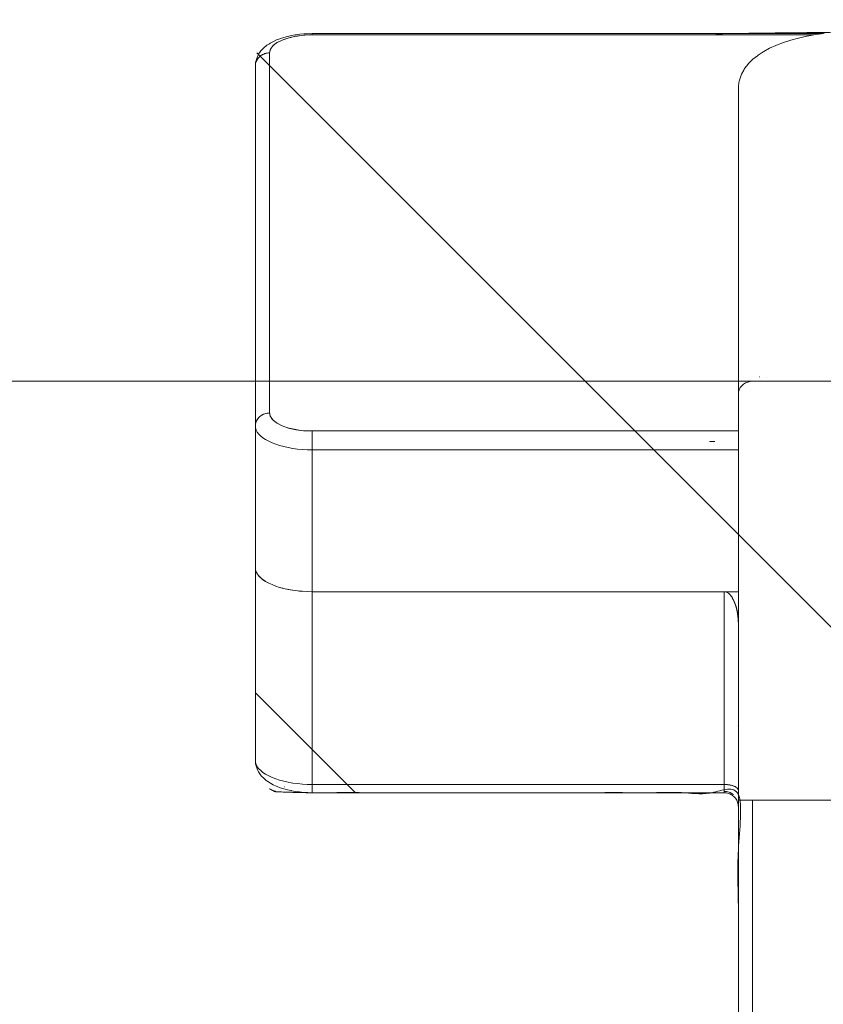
# Model space of a CAD drawing. Header units: inches. Extents: x -420 to -276, y -52 to 18.
# Tile 42 of 187: x -413.33 to -412.22, y 12.14 to 13.5. Entities that reach past the tile are written whole.
import ezdxf

# ---------------------------------------------------------------- set-up
doc = ezdxf.new("R2010")
doc.units = ezdxf.units.IN
doc.header["$LTSCALE"] = 32
doc.header["$MEASUREMENT"] = 0
doc.linetypes.add('Dash Style-1', pattern=[0.083328, 0.041656, -0.041672])
for name, color, linetype, lineweight in [('DashLine', 7, 'Dash Style-1', 13), ('DashLineFill', 7, 'Dash Style-1', 13), ('Drawing', 7, 'Continuous', 18), ('None', 7, 'Continuous', 18), ('SolidLine', 7, 'Continuous', 15)]:
    doc.layers.add(name, color=color, linetype=linetype, lineweight=lineweight)

# ---------------------------------------------------------------- blocks, each defined once
blk = doc.blocks.new('Group-62')
at = {"layer": 'DashLine', "flags": 128}
blk.add_lwpolyline([(0, -2.559055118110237), (69.76377952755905, -2.559055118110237), (69.76377952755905, -30), (0, -30)], close=True, dxfattribs=at)
at = {"layer": 'SolidLine', "flags": 128}
blk.add_lwpolyline([(0, -2.559055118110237), (69.76377952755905, -2.559055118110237), (69.76377952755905, -30), (0, -30)], close=True, dxfattribs=at)
blk = doc.blocks.new('TiMotion_Handset (2D)')
at = {"layer": 'DashLineFill', "linetype": 'Continuous', "lineweight": 13}
h = blk.add_hatch(dxfattribs=at)
h.set_pattern_fill('Steel', color=253, style=0, pattern_type=2)
h.set_pattern_definition([(45, (0, 0), (-1.61301565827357, 1.935715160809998), []), (45, (-1.0608, 1.0608), (-0.4723460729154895, 0.4167612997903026), [])])
h.paths.add_polyline_path([(-0.5650679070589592, 2.440944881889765), (-0.5636889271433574, 2.443168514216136), (-0.5621892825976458, 2.445271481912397), (-0.5605689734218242, 2.447253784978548), (-0.5588279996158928, 2.449115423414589), (-0.5569663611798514, 2.45085639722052), (-0.5549840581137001, 2.452476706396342), (-0.5528810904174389, 2.453976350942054), (-0.5506574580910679, 2.455355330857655), (-0.5483514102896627, 2.456591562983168), (-0.5460011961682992, 2.457662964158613), (-0.543606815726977, 2.458569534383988), (-0.5411682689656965, 2.459311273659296), (-0.5386855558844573, 2.459888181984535), (-0.5361586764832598, 2.460300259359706), (-0.5335876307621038, 2.460547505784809), (-0.5309724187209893, 2.460629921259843), (0.4425815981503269, 2.460629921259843), (0.4451968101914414, 2.460547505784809), (0.4477678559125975, 2.460300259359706), (0.450294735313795, 2.459888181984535), (0.4527774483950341, 2.459311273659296), (0.4552159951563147, 2.458569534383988), (0.4576103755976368, 2.457662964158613), (0.4599605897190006, 2.456591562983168), (0.4622666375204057, 2.455355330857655), (0.4644902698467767, 2.453976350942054), (0.4665932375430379, 2.452476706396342), (0.4685755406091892, 2.45085639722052), (0.4704371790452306, 2.449115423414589), (0.472178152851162, 2.447253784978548), (0.4737984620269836, 2.445271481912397), (0.4752981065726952, 2.443168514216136), (0.4766770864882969, 2.440944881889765), (0.4779133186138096, 2.43863883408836), (0.478984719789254, 2.436288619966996), (0.47989129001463, 2.433894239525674), (0.4806330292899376, 2.431455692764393), (0.4812099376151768, 2.428972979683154), (0.4816220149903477, 2.426446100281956), (0.4818692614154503, 2.423875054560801), (0.4819516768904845, 2.421259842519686), (0.4819516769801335, 1.765582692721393), (0.4825163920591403, 1.763951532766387), (0.4830058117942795, 1.762300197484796), (0.4834199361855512, 1.760628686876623), (0.4837587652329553, 1.758937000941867), (0.4840222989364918, 1.757225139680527), (0.4842105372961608, 1.755493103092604), (0.4843234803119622, 1.753740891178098), (0.484361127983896, 1.751968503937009), (0.484361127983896, -1.751965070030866), (0.4842787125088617, -1.75458028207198), (0.4840314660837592, -1.757151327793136), (0.4836193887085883, -1.759678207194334), (0.483042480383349, -1.762160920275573), (0.4823007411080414, -1.764599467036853), (0.4813941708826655, -1.766993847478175), (0.4803227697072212, -1.769344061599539), (0.4790865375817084, -1.771650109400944), (0.4777075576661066, -1.773873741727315), (0.4762079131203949, -1.775976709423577), (0.4745876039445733, -1.777959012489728), (0.4728466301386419, -1.779820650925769), (0.4709849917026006, -1.781561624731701), (0.4690026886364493, -1.783181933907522), (0.4668997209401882, -1.784681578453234), (0.4646760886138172, -1.786060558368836), (0.4623700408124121, -1.787296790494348), (0.4600198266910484, -1.788368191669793), (0.4576254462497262, -1.789274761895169), (0.4551868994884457, -1.790016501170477), (0.4527041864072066, -1.790593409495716), (0.4501773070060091, -1.791005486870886), (0.447606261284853, -1.791252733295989), (0.4449910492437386, -1.791335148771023), (-1.79051826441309, -1.791335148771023), (-1.793133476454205, -1.791252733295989), (-1.795704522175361, -1.791005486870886), (-1.798231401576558, -1.790593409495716), (-1.800714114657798, -1.790016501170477), (-1.803152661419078, -1.789274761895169), (-1.8055470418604, -1.788368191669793), (-1.807897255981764, -1.787296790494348), (-1.810203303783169, -1.786060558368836), (-1.81242693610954, -1.784681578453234), (-1.814529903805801, -1.783181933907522), (-1.816512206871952, -1.781561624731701), (-1.818373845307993, -1.779820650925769), (-1.820114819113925, -1.777959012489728), (-1.821735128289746, -1.775976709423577), (-1.823234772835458, -1.773873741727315), (-1.82461375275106, -1.771650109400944), (-1.825849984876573, -1.769344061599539), (-1.826921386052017, -1.766993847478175), (-1.827827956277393, -1.764599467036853), (-1.828569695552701, -1.762160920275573), (-1.82914660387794, -1.759678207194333), (-1.829558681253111, -1.757151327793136), (-1.829805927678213, -1.75458028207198), (-1.829888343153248, -1.751965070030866), (-1.829888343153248, 1.751968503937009), (-1.829805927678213, 1.754583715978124), (-1.829558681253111, 1.75715476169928), (-1.82914660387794, 1.759681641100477), (-1.828569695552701, 1.762164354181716), (-1.827827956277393, 1.764602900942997), (-1.826921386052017, 1.766997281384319), (-1.825849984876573, 1.769347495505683), (-1.82461375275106, 1.771653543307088), (-1.823234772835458, 1.773877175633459), (-1.821735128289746, 1.77598014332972), (-1.820114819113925, 1.777962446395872), (-1.818373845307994, 1.779824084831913), (-1.816512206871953, 1.781565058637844), (-1.814529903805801, 1.783185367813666), (-1.81242693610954, 1.784685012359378), (-1.810203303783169, 1.786063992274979), (-1.807897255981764, 1.787300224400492), (-1.8055470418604, 1.788371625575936), (-1.803152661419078, 1.789278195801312), (-1.800714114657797, 1.79001993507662), (-1.798231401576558, 1.790596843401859), (-1.795704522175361, 1.79100892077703), (-1.793133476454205, 1.791256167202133), (-1.79051826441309, 1.791338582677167), (-0.5703424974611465, 1.791338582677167), (-0.5703424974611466, 2.421259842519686), (-0.5702600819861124, 2.423875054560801), (-0.5700128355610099, 2.426446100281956), (-0.569600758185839, 2.428972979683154), (-0.5690238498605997, 2.431455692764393), (-0.5682821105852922, 2.433894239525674), (-0.5673755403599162, 2.436288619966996), (-0.5663041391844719, 2.43863883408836)])
at = {"layer": 'DashLineFill'}
blk.add_open_spline([(-0.5650679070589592, 2.440944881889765), (-0.559793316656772, 2.450080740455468), (-0.5415215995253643, 2.460629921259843), (-0.04419541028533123, 2.460629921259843), (0.4531307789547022, 2.460629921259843), (0.4714024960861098, 2.450080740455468), (0.4819516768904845, 2.431809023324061), (0.4819516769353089, 2.09342126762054), (0.4819516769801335, 1.765582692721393), (0.484361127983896, 1.759098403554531), (0.484361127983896, 1.716953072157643e-06), (0.484361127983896, -1.76251425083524), (0.473811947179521, -1.780785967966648), (0.4555402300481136, -1.791335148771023), (-0.672763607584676, -1.791335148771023), (-1.801067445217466, -1.791335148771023), (-1.819339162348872, -1.780785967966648), (-1.829888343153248, -1.76251425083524), (-1.829888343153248, 1.716953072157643e-06), (-1.829888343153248, 1.762517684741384), (-1.819339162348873, 1.780789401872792), (-1.801067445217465, 1.791338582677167), (-1.180430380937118, 1.791338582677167), (-0.5703424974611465, 1.791338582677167), (-0.5703424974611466, 2.106299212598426), (-0.5703424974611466, 2.431809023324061), (-0.5650679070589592, 2.440944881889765)], degree=2, knots=[0, 0, 0, 0.001659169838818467, 0.003318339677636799, 0.07987838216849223, 0.08153755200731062, 0.08319672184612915, 0.08485589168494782, 0.1364181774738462, 0.1364181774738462, 0.1375061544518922, 0.4048450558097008, 0.4064547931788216, 0.4080645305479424, 0.4096742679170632, 0.5802364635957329, 0.5818462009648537, 0.5834559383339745, 0.5850656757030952, 0.8524045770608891, 0.8540143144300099, 0.8556240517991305, 0.8572337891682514, 0.9503292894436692, 0.9503292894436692, 0.9983902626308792, 1, 1, 1], dxfattribs=at)
at = {"layer": 'Drawing'}
for p, q in [((0.4373140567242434, 2.460629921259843), (-0.061841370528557, 2.460629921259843)), ((0.4388689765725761, 2.460555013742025), (0.4373140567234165, 2.460629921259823)), ((0.4373140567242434, 2.460629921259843), (0.4387873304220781, 2.460562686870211)), ((0.4387873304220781, 2.460562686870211), (0.4402505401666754, 2.460361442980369)), ((0.4416851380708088, 2.460263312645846), (0.4387873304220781, 2.460562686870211)), ((0.4404120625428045, 2.46033086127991), (0.4388689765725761, 2.460555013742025)), ((0.4402505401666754, 2.460361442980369), (0.4416936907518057, 2.460027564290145)), ((0.4419315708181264, 2.459959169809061), (0.4404120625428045, 2.46033086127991)), ((0.4431409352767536, 2.460062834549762), (0.4416851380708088, 2.460263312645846)), ((0.4416936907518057, 2.460027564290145), (0.4431069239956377, 2.459563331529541)), ((0.4434159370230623, 2.459442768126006), (0.4419315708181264, 2.459959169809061)), ((0.4431069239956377, 2.459563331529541), (0.4444805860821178, 2.458971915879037)), ((0.4445717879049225, 2.459730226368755), (0.4431409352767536, 2.460062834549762)), ((0.4448538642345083, 2.458785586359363), (0.4434159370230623, 2.459442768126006)), ((0.4444805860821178, 2.458971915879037), (0.4458052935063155, 2.458257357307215)), ((0.4474279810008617, 2.458840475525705), (0.4445717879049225, 2.459730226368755)), ((0.4462344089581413, 2.457992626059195), (0.4448538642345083, 2.458785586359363)), ((0.4462079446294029, 2.457992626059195), (0.4458052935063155, 2.458257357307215)), ((0.4475470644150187, 2.457069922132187), (0.4462344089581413, 2.457992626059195)), ((0.4470719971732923, 2.457424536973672), (0.4466171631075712, 2.457723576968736)), ((0.4475221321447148, 2.457069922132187), (0.4470719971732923, 2.457424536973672)), ((0.4488071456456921, 2.45838329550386), (0.4474279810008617, 2.458840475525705)), ((0.44878184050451, 2.456024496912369), (0.4475470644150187, 2.457069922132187)), ((0.4501374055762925, 2.457800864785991), (0.4488071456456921, 2.45838329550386)), ((0.452911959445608, 2.456345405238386), (0.4501374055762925, 2.457800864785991)), ((0.4482720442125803, 2.456479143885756), (0.4478807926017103, 2.456787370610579)), ((0.4487585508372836, 2.456024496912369), (0.4482720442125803, 2.456479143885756)), ((0.4499293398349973, 2.454864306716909), (0.44878184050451, 2.456024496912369)), ((0.4493972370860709, 2.455427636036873), (0.4490661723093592, 2.455737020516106)), ((0.4493972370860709, 2.455427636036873), (0.4499077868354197, 2.454864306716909)), ((0.4509808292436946, 2.453598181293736), (0.4499293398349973, 2.454864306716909)), ((0.4501653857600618, 2.454580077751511), (0.4504398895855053, 2.454277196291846)), ((0.4504398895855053, 2.454277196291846), (0.4513928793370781, 2.453035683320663)), ((0.4519283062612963, 2.452235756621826), (0.4509808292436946, 2.453598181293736)), ((0.4513928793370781, 2.453035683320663), (0.4522496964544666, 2.451711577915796)), ((0.4527645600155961, 2.45078740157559), (0.4519283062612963, 2.452235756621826)), ((0.4522496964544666, 2.451711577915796), (0.4530044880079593, 2.450313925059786)), ((0.4534832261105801, 2.449264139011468), (0.4527645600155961, 2.45078740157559)), ((0.452911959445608, 2.456345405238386), (0.4541585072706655, 2.455655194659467)), ((0.4530044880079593, 2.450313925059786), (0.4536520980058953, 2.448852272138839)), ((0.4540788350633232, 2.447677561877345), (0.4534832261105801, 2.449264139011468)), ((0.4536520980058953, 2.448852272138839), (0.4541881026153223, 2.447336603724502)), ((0.4545468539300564, 2.446039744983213), (0.4540788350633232, 2.447677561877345)), ((0.455334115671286, 2.45485075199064), (0.4541585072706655, 2.455655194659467)), ((0.4541881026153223, 2.447336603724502), (0.4546088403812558, 2.445777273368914)), ((0.4548837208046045, 2.444363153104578), (0.4545468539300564, 2.446039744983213)), ((0.4546088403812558, 2.445777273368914), (0.4549114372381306, 2.444184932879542)), ((0.4550868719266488, 2.442660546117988), (0.4548837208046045, 2.444363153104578)), ((0.4549114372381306, 2.444184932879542), (0.4550938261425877, 2.442570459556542)), ((0.4579900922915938, 2.452869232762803), (0.455334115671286, 2.45485075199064)), ((0.4590534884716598, 2.451980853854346), (0.4579900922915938, 2.452869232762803)), ((0.4615941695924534, 2.44949069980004), (0.4590534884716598, 2.451980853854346)), ((0.4625315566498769, 2.448537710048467), (0.4615941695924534, 2.44949069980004)), ((0.4649364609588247, 2.445575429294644), (0.4625315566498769, 2.448537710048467)), ((0.465736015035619, 2.444579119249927), (0.4649364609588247, 2.445575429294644)), ((0.4679868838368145, 2.441186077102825), (0.465736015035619, 2.444579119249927)), ((0.4551547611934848, 2.440944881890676), (-0.04400066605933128, 2.440944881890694)), ((0.4551547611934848, 2.440944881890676), (0.4550868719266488, 2.442660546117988)), ((0.4550938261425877, 2.442570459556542), (0.4551547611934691, 2.440944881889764)), ((0.4601602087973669, 2.439863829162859), (0.4551547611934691, 2.440944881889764)), ((0.4551547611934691, 2.440944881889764), (0.4573299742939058, 2.440720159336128)), ((0.4573299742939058, 2.440720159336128), (0.4594886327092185, 2.440047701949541)), ((0.4594886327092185, 2.440047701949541), (0.4616143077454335, 2.438932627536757)), ((0.4647699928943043, 2.436620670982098), (0.4601602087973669, 2.439863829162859)), ((0.4616143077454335, 2.438932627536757), (0.4636908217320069, 2.437383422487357)), ((0.4636908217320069, 2.437383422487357), (0.4657023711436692, 2.435411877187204)), ((0.4689841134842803, 2.431215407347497), (0.4647699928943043, 2.436620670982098)), ((0.4657023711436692, 2.435411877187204), (0.4676336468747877, 2.433032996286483)), ((0.4676336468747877, 2.433032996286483), (0.469469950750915, 2.430264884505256)), ((0.4686389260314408, 2.440169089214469), (0.4679868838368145, 2.441186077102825)), ((0.4707199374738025, 2.436390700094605), (0.4686389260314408, 2.440169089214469)), ((0.4728025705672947, 2.423648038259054), (0.4689841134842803, 2.431215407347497)), ((0.469469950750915, 2.430264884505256), (0.4711973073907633, 2.42712860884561)), ((0.4712170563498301, 2.435376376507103), (0.4707199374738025, 2.436390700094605)), ((0.4731149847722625, 2.43126124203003), (0.4712170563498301, 2.435376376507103)), ((0.4731149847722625, 2.43126124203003), (0.4748541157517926, 2.426770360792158)), ((0.4711973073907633, 2.42712860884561), (0.4728025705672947, 2.423648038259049)), ((0.4760006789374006, 2.41449028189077), (0.4728025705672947, 2.423648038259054)), ((0.4728025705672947, 2.423648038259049), (0.4742735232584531, 2.419849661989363)), ((0.4742735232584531, 2.419849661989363), (0.4755989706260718, 2.415762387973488)), ((0.4751564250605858, 2.425871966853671), (0.4748541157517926, 2.426770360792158)), ((0.4751564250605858, 2.425871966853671), (0.4766921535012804, 2.421136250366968)), ((0.4780476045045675, 2.416101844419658), (0.4766921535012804, 2.421136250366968)), ((0.4792124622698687, 2.410807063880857), (0.4780476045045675, 2.416101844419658)), ((0.4755989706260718, 2.415762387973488), (0.4767688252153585, 2.411417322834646)), ((0.4782850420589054, 2.404477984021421), (0.4760006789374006, 2.41449028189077)), ((0.4767688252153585, 2.411417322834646), (0.4777741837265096, 2.406847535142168)), ((0.4777741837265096, 2.406847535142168), (0.4786073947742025, 2.402087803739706)), ((0.479655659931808, 2.393611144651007), (0.4782850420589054, 2.404477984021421)), ((0.4801778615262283, 2.405292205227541), (0.4792124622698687, 2.410807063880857)), ((0.4802450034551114, 2.404792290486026), (0.4801778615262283, 2.405292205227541)), ((0.4809873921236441, 2.399220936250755), (0.4802450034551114, 2.404792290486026)), ((0.4786073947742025, 2.402087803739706), (0.4792621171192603, 2.397174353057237)), ((0.4792621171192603, 2.397174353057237), (0.4797333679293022, 2.392144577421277)), ((0.4801125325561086, 2.381889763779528), (0.479655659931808, 2.393611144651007)), ((0.4797333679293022, 2.392144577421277), (0.4800175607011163, 2.387036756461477)), ((0.4815217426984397, 2.39351768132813), (0.4809873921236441, 2.399220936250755)), ((0.4815217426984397, 2.39351768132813), (0.4818439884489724, 2.387725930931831)), ((0.4800175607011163, 2.387036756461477), (0.4801125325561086, 2.381889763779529)), ((0.4801125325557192, 2.38188976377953), (0.4801125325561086, 1.686883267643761)), ((0.4819516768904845, 2.38188976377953), (0.4801125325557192, 2.38188976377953)), ((0.4819516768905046, 2.38188976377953), (0.4818439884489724, 2.387725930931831)), ((0.4819516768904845, 2.38188976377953), (0.4819516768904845, 1.674053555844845)), ((0.406441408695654, 1.791338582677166), (-0.580838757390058, 1.791338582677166)), ((0.005914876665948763, 1.762323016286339), (0.005914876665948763, 1.762296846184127)), ((0.005561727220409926, 1.751968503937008), (0.005546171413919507, 1.751968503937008))]:
    blk.add_line(p, q, dxfattribs=at)
at = {"layer": 'Drawing', "color": 7, "linetype": 'Continuous'}
for p, q in [((-0.01616174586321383, 1.791251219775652), (-0.01784070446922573, 1.791338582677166)), ((-0.01616174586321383, 1.791251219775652), (-0.01463543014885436, 1.791018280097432)), ((-0.01463543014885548, 1.791018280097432), (-0.01313302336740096, 1.79064089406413)), ((-0.01166573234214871, 1.790121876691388), (-0.01313302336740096, 1.790640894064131)), ((-0.01166573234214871, 1.790121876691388), (-0.01024450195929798, 1.789465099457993)), ((-0.008879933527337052, 1.788675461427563), (-0.01024450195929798, 1.789465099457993)), ((-0.007582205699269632, 1.787758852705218), (-0.008879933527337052, 1.788675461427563)), ((0.4065815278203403, 1.791337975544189), (0.406441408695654, 1.791338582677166)), ((0.4071042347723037, 1.791333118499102), (0.4065815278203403, 1.79133797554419)), ((0.4086427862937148, 1.791246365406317), (0.4071042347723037, 1.791333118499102)), ((0.4143801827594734, 1.790552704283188), (0.4086427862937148, 1.791246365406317)), ((0.415897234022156, 1.790320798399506), (0.4143801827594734, 1.790552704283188)), ((0.417384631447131, 1.789945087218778), (0.415897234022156, 1.790320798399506)), ((0.4230532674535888, 1.788089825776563), (0.417384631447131, 1.789945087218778)), ((0.4244811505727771, 1.787579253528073), (0.4230532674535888, 1.788089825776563)), ((-0.007582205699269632, 1.787758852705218), (-0.006360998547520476, 1.786722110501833)), ((-0.00522542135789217, 1.785572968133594), (-0.006360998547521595, 1.786722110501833)), ((-0.004183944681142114, 1.78431999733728), (-0.00522542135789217, 1.785572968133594)), ((-0.004183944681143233, 1.78431999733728), (-0.003244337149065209, 1.782972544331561)), ((-0.002413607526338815, 1.781540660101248), (-0.003244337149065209, 1.782972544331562)), ((-0.001697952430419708, 1.78003502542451), (-0.002413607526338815, 1.781540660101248)), ((-0.001102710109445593, 1.778466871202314), (-0.001697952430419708, 1.78003502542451)), ((-0.001102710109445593, 1.778466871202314), (-0.0006323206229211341, 1.776847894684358)), ((-0.0002902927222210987, 1.775190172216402), (-0.0006323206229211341, 1.776847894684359)), ((-7.917767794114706e-05, 1.773506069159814), (-0.0002902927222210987, 1.775190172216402)), ((0.4258525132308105, 1.786933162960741), (0.4244811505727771, 1.787579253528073)), ((0.431390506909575, 1.783949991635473), (0.4258525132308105, 1.786933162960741)), ((0.432667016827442, 1.783188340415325), (0.431390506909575, 1.783949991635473)), ((0.4338625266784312, 1.782304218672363), (0.432667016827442, 1.783188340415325)), ((0.4392117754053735, 1.778246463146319), (0.4338625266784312, 1.782304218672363)), ((0.4402813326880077, 1.777273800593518), (0.4392117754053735, 1.778246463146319)), ((0.4454277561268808, 1.772173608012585), (0.4402813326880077, 1.777273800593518)), ((-7.917767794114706e-05, 1.773506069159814), (0, 1.771653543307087)), ((-1.118964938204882e-15, -1.771653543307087), (0, 1.771653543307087)), ((0.446356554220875, 1.771133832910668), (0.4454277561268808, 1.772173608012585)), ((0.45126065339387, 1.765048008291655), (0.446356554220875, 1.771133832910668)), ((0.4520361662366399, 1.763964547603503), (0.45126065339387, 1.765048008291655)), ((0.456661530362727, 1.756958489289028), (0.4520361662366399, 1.763964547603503)), ((0.4572736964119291, 1.755856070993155), (0.456661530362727, 1.756958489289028)), ((0.4615873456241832, 1.748002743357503), (0.4572736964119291, 1.755856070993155)), ((0.4655985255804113, 1.739297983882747), (0.4615873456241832, 1.748002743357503)), ((0.4660013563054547, 1.738285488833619), (0.4655985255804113, 1.739297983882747)), ((0.4696448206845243, 1.728885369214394), (0.4660013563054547, 1.738285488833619)), ((0.4729319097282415, 1.718776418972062), (0.4696448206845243, 1.728885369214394)), ((0.4758381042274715, 1.708034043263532), (0.4729319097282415, 1.718776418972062)), ((0.4783417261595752, 1.696738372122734), (0.4758381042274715, 1.708034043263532)), ((0.4784816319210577, 1.696097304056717), (0.4783417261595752, 1.696738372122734)), ((0.4805427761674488, 1.68445253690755), (0.4784816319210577, 1.696097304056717)), ((0.4821715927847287, 1.672430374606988), (0.4805427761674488, 1.68445253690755))]:
    blk.add_line(p, q, dxfattribs=at)
at = {"layer": 'SolidLine', "color": 253}
for p, q in [((-0.5388826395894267, 2.457617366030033), (-0.5416504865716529, 2.456165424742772)), ((-0.5388826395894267, 2.457617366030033), (-0.5374929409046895, 2.458264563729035)), ((-0.5374929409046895, 2.458264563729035), (-0.5360464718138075, 2.458773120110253)), ((-0.5370811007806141, 2.455881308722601), (-0.5343124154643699, 2.457946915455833)), ((-0.5360464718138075, 2.458773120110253), (-0.5331927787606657, 2.459662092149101)), ((-0.5343124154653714, 2.457946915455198), (-0.5314781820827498, 2.459433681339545)), ((-0.5331927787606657, 2.459662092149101), (-0.5316869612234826, 2.460032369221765)), ((-0.5316869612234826, 2.460032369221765), (-0.5301521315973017, 2.460255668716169)), ((-0.5314781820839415, 2.459433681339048), (-0.5285999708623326, 2.460330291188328)), ((-0.5301521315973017, 2.460255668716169), (-0.5272546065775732, 2.460555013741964)), ((-0.5272546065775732, 2.460555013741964), (-0.5287976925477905, 2.460330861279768)), ((-0.52859997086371, 2.460330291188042), (-0.5256996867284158, 2.460629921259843)), ((-0.5256996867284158, 2.460629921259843), (-0.5272546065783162, 2.460555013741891)), ((-0.06184137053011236, 2.460629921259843), (-0.5256996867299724, 2.460629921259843)), ((-0.2670586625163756, 2.457946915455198), (-0.2698273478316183, 2.455881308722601)), ((-0.2670586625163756, 2.457946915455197), (-0.2642244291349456, 2.459433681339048)), ((-0.265119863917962, 2.459188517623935), (-0.2663746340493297, 2.458305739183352)), ((-0.2650508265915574, 2.459188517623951), (-0.266087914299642, 2.458456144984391)), ((-0.2643921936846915, 2.459345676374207), (-0.265119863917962, 2.459188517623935)), ((-0.2644360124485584, 2.459322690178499), (-0.2650508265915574, 2.459188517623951)), ((-0.2642244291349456, 2.459433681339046), (-0.2613462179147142, 2.460330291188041)), ((-0.2584459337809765, 2.460629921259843), (-0.2613462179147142, 2.460330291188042)), ((-0.07045409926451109, 2.457946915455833), (-0.0732227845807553, 2.455881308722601)), ((-0.06761986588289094, 2.459433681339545), (-0.07045409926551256, 2.457946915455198)), ((-0.06474165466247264, 2.460330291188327), (-0.06761986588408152, 2.459433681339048)), ((-0.061841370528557, 2.460629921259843), (-0.0647416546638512, 2.460330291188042)), ((-0.06036809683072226, 2.46056268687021), (-0.061841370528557, 2.460629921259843)), ((-0.06184137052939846, 2.460629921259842), (-0.06028645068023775, 2.460555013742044)), ((-0.05890488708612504, 2.460361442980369), (-0.06036809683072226, 2.46056268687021)), ((-0.06028645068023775, 2.460555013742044), (-0.0587433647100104, 2.460330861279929)), ((-0.05746173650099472, 2.460027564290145), (-0.05890488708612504, 2.460361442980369)), ((-0.0587433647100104, 2.460330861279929), (-0.05722385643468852, 2.45995916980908)), ((-0.05604850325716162, 2.45956333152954), (-0.05746173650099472, 2.460027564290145)), ((-0.05607744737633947, 2.459560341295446), (-0.05722385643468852, 2.45995916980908)), ((-0.05573949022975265, 2.459442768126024), (-0.05606222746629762, 2.459555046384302)), ((-0.05467484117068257, 2.458971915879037), (-0.05604850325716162, 2.45956333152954)), ((-0.05470291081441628, 2.458969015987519), (-0.05573949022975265, 2.459442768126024)), ((-0.05335013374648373, 2.458257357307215), (-0.05467484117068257, 2.458971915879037)), ((-0.05430156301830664, 2.458785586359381), (-0.05448390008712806, 2.458868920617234)), ((-0.05387209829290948, 2.458538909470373), (-0.05430156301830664, 2.458785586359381)), ((-0.05208343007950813, 2.457424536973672), (-0.05335013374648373, 2.458257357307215)), ((-0.0529210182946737, 2.457992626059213), (-0.05313042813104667, 2.458112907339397)), ((-0.0525382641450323, 2.457723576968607), (-0.0529210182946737, 2.457992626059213)), ((-0.05088338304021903, 2.456479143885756), (-0.05208343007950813, 2.457424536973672)), ((-0.05160836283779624, 2.457069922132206), (-0.05183980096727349, 2.457232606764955)), ((-0.05127463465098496, 2.456787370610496), (-0.05160836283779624, 2.457069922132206)), ((-0.5567488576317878, 2.440629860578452), (-0.5545191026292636, 2.443991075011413)), ((-0.5545191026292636, 2.443991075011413), (-0.5537351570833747, 2.445087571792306)), ((-0.5537351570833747, 2.445087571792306), (-0.5513486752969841, 2.448027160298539)), ((-0.5513486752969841, 2.448027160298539), (-0.5504083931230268, 2.449078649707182)), ((-0.5504083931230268, 2.449078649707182), (-0.5478831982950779, 2.451553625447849)), ((-0.5478831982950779, 2.451553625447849), (-0.5467995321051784, 2.452536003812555)), ((-0.5470897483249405, 2.442208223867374), (-0.5447866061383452, 2.446389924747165)), ((-0.5441560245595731, 2.454508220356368), (-0.5467995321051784, 2.452536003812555)), ((-0.5447866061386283, 2.446389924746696), (-0.5423382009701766, 2.450080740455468)), ((-0.5441560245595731, 2.454508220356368), (-0.5429442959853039, 2.455399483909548)), ((-0.5429442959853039, 2.455399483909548), (-0.5416504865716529, 2.456165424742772)), ((-0.5423382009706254, 2.450080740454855), (-0.5397631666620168, 2.45325258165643)), ((-0.5397631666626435, 2.453252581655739), (-0.5370811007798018, 2.4558813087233)), ((-0.2798359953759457, 2.442208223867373), (-0.2775328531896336, 2.446389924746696)), ((-0.2785896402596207, 2.444614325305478), (-0.2791296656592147, 2.443490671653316)), ((-0.277921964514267, 2.445683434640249), (-0.2785896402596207, 2.444614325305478)), ((-0.2750844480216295, 2.450080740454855), (-0.2775328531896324, 2.446389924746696)), ((-0.2768850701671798, 2.447657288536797), (-0.2775246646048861, 2.446389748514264)), ((-0.2755910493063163, 2.449317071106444), (-0.2768850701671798, 2.447657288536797)), ((-0.2749889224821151, 2.450379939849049), (-0.2766434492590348, 2.447730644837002)), ((-0.2725094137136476, 2.453252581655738), (-0.2750844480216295, 2.450080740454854)), ((-0.2711741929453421, 2.454864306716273), (-0.2749889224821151, 2.450379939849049)), ((-0.2712662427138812, 2.454864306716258), (-0.2728467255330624, 2.452837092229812)), ((-0.2725094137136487, 2.453252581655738), (-0.2698273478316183, 2.455881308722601)), ((-0.2698206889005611, 2.455881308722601), (-0.2712662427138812, 2.454864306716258)), ((-0.2700678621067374, 2.455645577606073), (-0.2711741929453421, 2.454864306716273)), ((-0.08092828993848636, 2.446389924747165), (-0.0832314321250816, 2.442208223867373)), ((-0.07847988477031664, 2.450080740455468), (-0.08092828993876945, 2.446389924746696)), ((-0.07590485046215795, 2.45325258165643), (-0.07847988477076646, 2.450080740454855)), ((-0.07322278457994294, 2.4558813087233), (-0.07590485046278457, 2.453252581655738)), ((-0.04975819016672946, 2.455427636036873), (-0.05088338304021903, 2.456479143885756)), ((-0.05037358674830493, 2.456024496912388), (-0.0506212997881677, 2.456234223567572)), ((-0.05037358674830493, 2.456024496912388), (-0.05008925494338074, 2.455737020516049)), ((-0.04871553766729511, 2.454277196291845), (-0.04975819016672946, 2.455427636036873)), ((-0.04948368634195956, 2.455124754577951), (-0.04922608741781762, 2.454864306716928)), ((-0.04922608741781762, 2.454864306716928), (-0.04899004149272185, 2.454580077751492)), ((-0.04776254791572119, 2.453035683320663), (-0.04871553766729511, 2.454277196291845)), ((-0.04843514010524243, 2.453911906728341), (-0.04817459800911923, 2.453598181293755)), ((-0.04817459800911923, 2.453598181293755), (-0.04798452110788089, 2.453324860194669)), ((-0.04690573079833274, 2.451711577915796), (-0.04776254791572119, 2.453035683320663)), ((-0.04748319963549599, 2.45260398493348), (-0.04722712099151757, 2.452235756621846)), ((-0.04722712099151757, 2.452235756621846), (-0.04639086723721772, 2.450787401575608)), ((-0.04615093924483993, 2.450313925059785), (-0.04690573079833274, 2.451711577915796)), ((-0.04639086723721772, 2.450787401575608), (-0.04567220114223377, 2.449264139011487)), ((-0.04550332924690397, 2.448852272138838), (-0.04615093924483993, 2.450313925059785)), ((-0.04567220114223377, 2.449264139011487), (-0.04507659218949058, 2.447677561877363)), ((-0.04496732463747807, 2.447336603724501), (-0.04550332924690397, 2.448852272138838)), ((-0.04507659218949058, 2.447677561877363), (-0.04460857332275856, 2.446039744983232)), ((-0.04454658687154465, 2.445777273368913), (-0.04496732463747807, 2.447336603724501)), ((-0.04460857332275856, 2.446039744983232), (-0.04427170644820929, 2.444363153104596)), ((-0.04424399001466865, 2.444184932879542), (-0.04454658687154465, 2.445777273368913)), ((-0.04427170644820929, 2.444363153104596), (-0.04406855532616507, 2.442660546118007)), ((-0.04406160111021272, 2.442570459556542), (-0.04424399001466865, 2.444184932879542)), ((-0.5617393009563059, 2.430607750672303), (-0.5634554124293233, 2.426176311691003)), ((-0.5613358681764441, 2.431631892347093), (-0.5617393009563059, 2.430607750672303)), ((-0.5613358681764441, 2.431631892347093), (-0.5594236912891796, 2.43577792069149)), ((-0.5594236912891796, 2.43577792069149), (-0.5573660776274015, 2.439513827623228)), ((-0.5573660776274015, 2.439513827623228), (-0.5567488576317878, 2.440629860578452)), ((-0.5568576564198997, 2.431872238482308), (-0.5568962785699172, 2.431822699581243)), ((-0.5511913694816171, 2.432502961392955), (-0.5529586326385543, 2.427053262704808)), ((-0.5492300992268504, 2.437567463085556), (-0.551191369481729, 2.432502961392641)), ((-0.5492300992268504, 2.437567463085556), (-0.5470897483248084, 2.442208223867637)), ((-0.2839376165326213, 2.432502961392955), (-0.2857048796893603, 2.427053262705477)), ((-0.2819763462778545, 2.437567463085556), (-0.2839376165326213, 2.432502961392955)), ((-0.2819763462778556, 2.437567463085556), (-0.2798359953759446, 2.442208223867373)), ((-0.08910031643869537, 2.427053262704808), (-0.08733305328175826, 2.432502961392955)), ((-0.08733305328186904, 2.432502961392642), (-0.0853717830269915, 2.437567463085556)), ((-0.08323143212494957, 2.442208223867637), (-0.08537178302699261, 2.437567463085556)), ((-0.05777824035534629, 2.431215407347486), (-0.06164847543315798, 2.423648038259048)), ((-0.06004321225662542, 2.427128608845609), (-0.05831585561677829, 2.430264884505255)), ((-0.05831585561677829, 2.430264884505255), (-0.05647955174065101, 2.433032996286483)), ((-0.0535468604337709, 2.436620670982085), (-0.05777824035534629, 2.431215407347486)), ((-0.05647955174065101, 2.433032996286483), (-0.05454827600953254, 2.435411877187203)), ((-0.05454827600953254, 2.435411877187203), (-0.05253672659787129, 2.437383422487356)), ((-0.04895433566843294, 2.439863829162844), (-0.0535468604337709, 2.436620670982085)), ((-0.05253672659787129, 2.437383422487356), (-0.05046021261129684, 2.438932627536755)), ((-0.05046021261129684, 2.438932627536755), (-0.04833453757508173, 2.440047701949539)), ((-0.04400066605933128, 2.440944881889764), (-0.04895433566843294, 2.439863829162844)), ((-0.04833453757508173, 2.440047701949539), (-0.046175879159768, 2.440720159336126)), ((-0.046175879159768, 2.440720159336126), (-0.04400066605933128, 2.440944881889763)), ((-0.04406855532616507, 2.442660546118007), (-0.04400066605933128, 2.440944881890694)), ((-0.04400066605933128, 2.440944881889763), (-0.04406160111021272, 2.442570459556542)), ((-0.5675395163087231, 2.411007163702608), (-0.5663665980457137, 2.416338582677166)), ((-0.5650017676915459, 2.421407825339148), (-0.5663665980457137, 2.416338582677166)), ((-0.5650017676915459, 2.421407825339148), (-0.5634554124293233, 2.426176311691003)), ((-0.5624426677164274, 2.420055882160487), (-0.5624697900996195, 2.419978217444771)), ((-0.5545184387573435, 2.421259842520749), (-0.555858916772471, 2.415166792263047)), ((-0.5529586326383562, 2.427053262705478), (-0.5545184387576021, 2.421259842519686)), ((-0.288429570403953, 2.415964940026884), (-0.2892863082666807, 2.41222519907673)), ((-0.288605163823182, 2.415166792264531), (-0.2872646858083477, 2.421259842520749)), ((-0.2857048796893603, 2.427053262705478), (-0.2872646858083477, 2.421259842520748)), ((-0.2862404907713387, 2.42552047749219), (-0.286941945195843, 2.422458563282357)), ((-0.2862404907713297, 2.425357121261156), (-0.2866789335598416, 2.423435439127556)), ((-0.2856979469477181, 2.427053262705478), (-0.2862404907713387, 2.42552047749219)), ((-0.2858958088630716, 2.42634411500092), (-0.2862404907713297, 2.425357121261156)), ((-0.092000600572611, 2.415166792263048), (-0.09066012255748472, 2.421259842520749)), ((-0.09066012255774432, 2.421259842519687), (-0.0891003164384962, 2.427053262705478)), ((-0.06164847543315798, 2.423648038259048), (-0.06484658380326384, 2.41461279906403)), ((-0.06444487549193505, 2.415762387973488), (-0.0631194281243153, 2.419849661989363)), ((-0.0631194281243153, 2.419849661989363), (-0.06164847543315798, 2.423648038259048)), ((-0.06164847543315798, 2.423648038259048), (-0.06004321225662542, 2.427128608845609)), ((-0.5686253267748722, 2.404933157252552), (-0.5693722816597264, 2.399327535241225)), ((-0.5686253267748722, 2.404933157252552), (-0.5676747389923, 2.410363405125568)), ((-0.5675395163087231, 2.411007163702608), (-0.5676747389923, 2.410363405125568)), ((-0.5569698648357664, 2.408820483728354), (-0.5578428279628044, 2.402269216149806)), ((-0.5558589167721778, 2.415166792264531), (-0.5569698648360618, 2.408820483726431)), ((-0.29058907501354, 2.402269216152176), (-0.2897161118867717, 2.408820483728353)), ((-0.2897161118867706, 2.408820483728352), (-0.288605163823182, 2.415166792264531)), ((-0.2892863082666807, 2.41222519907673), (-0.2897141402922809, 2.408820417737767)), ((-0.2892863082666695, 2.412007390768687), (-0.2896164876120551, 2.409389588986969)), ((-0.2887360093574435, 2.414419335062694), (-0.2892863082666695, 2.412007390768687)), ((-0.09311154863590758, 2.408820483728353), (-0.0939845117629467, 2.402269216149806)), ((-0.09311154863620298, 2.408820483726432), (-0.09200060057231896, 2.415166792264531)), ((-0.06713094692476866, 2.404641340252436), (-0.06850156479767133, 2.393733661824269)), ((-0.06745329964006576, 2.402087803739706), (-0.06662008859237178, 2.406847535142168)), ((-0.06484658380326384, 2.41461279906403), (-0.06713094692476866, 2.404641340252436)), ((-0.06662008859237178, 2.406847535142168), (-0.06561473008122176, 2.411417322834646)), ((-0.06561473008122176, 2.411417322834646), (-0.06444487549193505, 2.415762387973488)), ((-0.5702341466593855, 2.387761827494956), (-0.5699099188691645, 2.39358920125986)), ((-0.5693722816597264, 2.399327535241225), (-0.5699099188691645, 2.39358920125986)), ((-0.5588500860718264, 2.388752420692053), (-0.5589767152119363, 2.381889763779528)), ((-0.558471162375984, 2.395562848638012), (-0.5588500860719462, 2.388752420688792)), ((-0.5578428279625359, 2.402269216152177), (-0.5584711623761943, 2.395562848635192)), ((-0.2917229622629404, 2.38188976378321), (-0.2915963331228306, 2.388752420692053)), ((-0.2912174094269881, 2.395562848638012), (-0.2915963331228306, 2.388752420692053)), ((-0.29058907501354, 2.402269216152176), (-0.2912174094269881, 2.395562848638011)), ((-0.2911137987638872, 2.397681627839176), (-0.2911802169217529, 2.3959598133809)), ((-0.2911137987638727, 2.397518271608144), (-0.2911705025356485, 2.396063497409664)), ((-0.2907407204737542, 2.400650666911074), (-0.2911137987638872, 2.397681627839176)), ((-0.2908042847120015, 2.399972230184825), (-0.2911137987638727, 2.397518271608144)), ((-0.09499176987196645, 2.388752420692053), (-0.0951183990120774, 2.38188976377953)), ((-0.09461284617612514, 2.395562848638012), (-0.0949917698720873, 2.388752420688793)), ((-0.09398451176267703, 2.402269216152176), (-0.0946128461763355, 2.395562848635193)), ((-0.08451262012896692, 2.401574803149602), (-0.08453227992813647, 2.401574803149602)), ((-0.06850156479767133, 2.393733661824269), (-0.06895843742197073, 2.381889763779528)), ((-0.06886346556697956, 2.387036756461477), (-0.06857927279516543, 2.392144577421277)), ((-0.06865470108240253, 2.389763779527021), (-0.06871173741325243, 2.389763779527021)), ((-0.06857927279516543, 2.392144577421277), (-0.06810802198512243, 2.397174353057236)), ((-0.06810802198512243, 2.397174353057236), (-0.06745329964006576, 2.402087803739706)), ((-0.5703424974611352, 2.381889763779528), (-0.5702341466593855, 2.387761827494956)), ((-0.5703424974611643, 2.381889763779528), (-0.5703424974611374, 1.811023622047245)), ((-0.5700434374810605, 2.381889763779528), (-0.5703424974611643, 2.381889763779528)), ((-0.5684981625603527, 2.381889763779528), (-0.5700434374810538, 2.381889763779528)), ((-0.2917229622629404, 2.38188976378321), (-0.5684981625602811, 2.38188976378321)), ((-0.5589767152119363, 1.811023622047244), (-0.5589767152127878, 2.381889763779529)), ((-0.2917229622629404, 1.791338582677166), (-0.2917229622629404, 2.381889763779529)), ((-0.09511839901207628, 2.38188976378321), (-0.2917229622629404, 2.38188976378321)), ((-0.0951183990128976, 1.791338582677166), (-0.09511839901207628, 2.381889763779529)), ((-0.06895843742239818, 2.38188976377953), (-0.0951183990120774, 2.38188976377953)), ((-0.06895843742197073, 2.381889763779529), (-0.06886346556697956, 2.387036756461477)), ((-0.06895843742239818, 2.381889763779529), (-0.06895843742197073, 1.791338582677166)), ((-0.0832690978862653, 1.830708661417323), (-0.08328864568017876, 1.830708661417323)), ((-0.08328864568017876, 1.830708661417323), (-0.08328864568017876, 1.823823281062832)), ((-0.5727150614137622, 1.801654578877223), (-0.5720005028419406, 1.80311623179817)), ((-0.5714090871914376, 1.804631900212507), (-0.5720005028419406, 1.80311623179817)), ((-0.5714090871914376, 1.804631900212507), (-0.5709448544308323, 1.806191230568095)), ((-0.5709448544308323, 1.806191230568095), (-0.5706109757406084, 1.807783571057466)), ((-0.5708883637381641, 1.801181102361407), (-0.5701696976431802, 1.802704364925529)), ((-0.5706109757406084, 1.807783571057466), (-0.5704097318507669, 1.809398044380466)), ((-0.5704097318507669, 1.809398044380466), (-0.5703424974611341, 1.811023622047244)), ((-0.5702675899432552, 1.811023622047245), (-0.5703424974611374, 1.811023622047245)), ((-0.5700434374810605, 1.811023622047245), (-0.5702675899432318, 1.811023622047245)), ((-0.5701696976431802, 1.802704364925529), (-0.5695740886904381, 1.804290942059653)), ((-0.5696717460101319, 1.811023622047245), (-0.5700434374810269, 1.811023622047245)), ((-0.5684981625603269, 1.811023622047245), (-0.5696717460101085, 1.811023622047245)), ((-0.5695740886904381, 1.804290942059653), (-0.569106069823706, 1.805928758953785)), ((-0.569106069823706, 1.805928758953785), (-0.5687692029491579, 1.807605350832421)), ((-0.5687692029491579, 1.807605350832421), (-0.5685660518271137, 1.809307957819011)), ((-0.5685660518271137, 1.809307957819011), (-0.56849816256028, 1.811023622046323)), ((-0.5589767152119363, 1.811023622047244), (-0.5684981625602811, 1.811023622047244)), ((-0.5597684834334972, 1.802642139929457), (-0.5601021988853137, 1.801136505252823)), ((-0.5599794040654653, 1.801654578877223), (-0.5596774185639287, 1.80311623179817)), ((-0.5594909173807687, 1.804210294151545), (-0.5597684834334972, 1.802642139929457)), ((-0.5596774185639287, 1.80311623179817), (-0.5594274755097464, 1.804631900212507)), ((-0.5592715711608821, 1.805829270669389), (-0.5594909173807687, 1.804210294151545)), ((-0.5594274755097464, 1.804631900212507), (-0.5592312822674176, 1.806191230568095)), ((-0.5591120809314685, 1.807486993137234), (-0.5592715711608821, 1.805829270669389)), ((-0.5592312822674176, 1.806191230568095), (-0.5590901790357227, 1.807783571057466)), ((-0.5590136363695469, 1.809171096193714), (-0.5591120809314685, 1.807486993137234)), ((-0.5590901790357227, 1.807783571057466), (-0.5590051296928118, 1.809398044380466)), ((-0.5589767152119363, 1.811023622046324), (-0.5590136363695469, 1.809171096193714)), ((-0.5590051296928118, 1.809398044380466), (-0.5589767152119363, 1.811023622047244)), ((-0.2917229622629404, 1.811023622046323), (-0.5589767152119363, 1.811023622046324)), ((-0.2952583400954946, 1.803469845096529), (-0.2994904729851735, 1.800138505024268)), ((-0.2982000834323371, 1.801033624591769), (-0.2966940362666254, 1.802209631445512)), ((-0.2966940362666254, 1.802209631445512), (-0.2955085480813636, 1.803293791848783)), ((-0.2955085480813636, 1.803293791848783), (-0.2945732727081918, 1.804293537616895)), ((-0.2937583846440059, 1.805246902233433), (-0.2952583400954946, 1.803469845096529)), ((-0.2945732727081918, 1.804293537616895), (-0.2938346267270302, 1.805218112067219)), ((-0.2938346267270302, 1.805218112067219), (-0.2932519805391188, 1.806077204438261)), ((-0.2926691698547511, 1.807098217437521), (-0.2937583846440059, 1.805246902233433)), ((-0.2932519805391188, 1.806077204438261), (-0.2927946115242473, 1.806880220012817)), ((-0.2927946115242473, 1.806880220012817), (-0.2924393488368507, 1.807635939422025)), ((-0.2919906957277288, 1.809023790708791), (-0.2926691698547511, 1.807098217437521)), ((-0.2924393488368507, 1.807635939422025), (-0.291952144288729, 1.809110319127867)), ((-0.2917229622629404, 1.811023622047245), (-0.2919906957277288, 1.809023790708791)), ((-0.291952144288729, 1.809110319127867), (-0.2917229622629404, 1.811023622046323)), ((-0.580838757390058, 1.791338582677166), (-1.751148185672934, 1.791338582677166)), ((-0.5900275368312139, 1.791338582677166), (-0.588401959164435, 1.791405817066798)), ((-0.588401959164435, 1.791405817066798), (-0.5867874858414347, 1.79160706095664)), ((-0.5867874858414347, 1.79160706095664), (-0.5851951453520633, 1.791940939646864)), ((-0.583635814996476, 1.792405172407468), (-0.5851951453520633, 1.791940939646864)), ((-0.583635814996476, 1.792405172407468), (-0.5821201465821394, 1.792996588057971)), ((-0.5821201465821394, 1.792996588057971), (-0.5806584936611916, 1.793711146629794)), ((-0.5806584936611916, 1.793711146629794), (-0.5792608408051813, 1.794543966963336)), ((-0.5792608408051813, 1.794543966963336), (-0.577936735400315, 1.795489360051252)), ((-0.577936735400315, 1.795489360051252), (-0.5766952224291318, 1.796540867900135)), ((-0.5766952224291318, 1.796540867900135), (-0.5755447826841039, 1.797691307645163)), ((-0.5755447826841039, 1.797691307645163), (-0.5744932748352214, 1.798932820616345)), ((-0.5744932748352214, 1.798932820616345), (-0.5735478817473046, 1.800256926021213)), ((-0.5735478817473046, 1.800256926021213), (-0.5727150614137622, 1.801654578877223)), ((-0.5726720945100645, 1.79837032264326), (-0.5729326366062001, 1.798056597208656)), ((-0.5724820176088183, 1.798643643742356), (-0.5726720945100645, 1.79837032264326)), ((-0.5717246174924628, 1.79973274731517), (-0.572257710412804, 1.798966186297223)), ((-0.5714219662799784, 1.800256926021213), (-0.5717246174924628, 1.79973274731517)), ((-0.5708883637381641, 1.801181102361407), (-0.5714027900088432, 1.800290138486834)), ((-0.5665130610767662, 1.791425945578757), (-0.5672959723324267, 1.791338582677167)), ((-0.5672959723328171, 1.791338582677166), (-0.5666089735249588, 1.791405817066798)), ((-0.5666089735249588, 1.791405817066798), (-0.5659266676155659, 1.79160706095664)), ((-0.5658013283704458, 1.791658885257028), (-0.5665130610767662, 1.791425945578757)), ((-0.5659266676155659, 1.79160706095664), (-0.5652537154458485, 1.791940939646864)), ((-0.5651007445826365, 1.792036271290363), (-0.5658013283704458, 1.791658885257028)), ((-0.5652537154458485, 1.791940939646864), (-0.5645947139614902, 1.792405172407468)), ((-0.5644165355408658, 1.79255528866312), (-0.5651007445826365, 1.792036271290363)), ((-0.5645947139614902, 1.792405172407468), (-0.5639541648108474, 1.792996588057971)), ((-0.5637538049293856, 1.793212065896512), (-0.5644165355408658, 1.79255528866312)), ((-0.5639541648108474, 1.792996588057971), (-0.563336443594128, 1.793711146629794)), ((-0.5631174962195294, 1.794001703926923), (-0.5637538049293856, 1.793212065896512)), ((-0.563336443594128, 1.793711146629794), (-0.5627457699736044, 1.794543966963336)), ((-0.5625123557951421, 1.794918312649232), (-0.5631174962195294, 1.794001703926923)), ((-0.5627457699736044, 1.794543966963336), (-0.5621861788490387, 1.795489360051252)), ((-0.5619428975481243, 1.795955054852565), (-0.5625123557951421, 1.794918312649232)), ((-0.5621861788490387, 1.795489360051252), (-0.5616614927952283, 1.796540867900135)), ((-0.5614133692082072, 1.797104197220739), (-0.5619428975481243, 1.795955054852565)), ((-0.5616614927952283, 1.796540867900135), (-0.561175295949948, 1.797691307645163)), ((-0.5609277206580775, 1.798357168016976), (-0.5614133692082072, 1.797104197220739)), ((-0.561175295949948, 1.797691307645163), (-0.5607309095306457, 1.798932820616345)), ((-0.5604895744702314, 1.799704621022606), (-0.5609277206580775, 1.798357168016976)), ((-0.5607309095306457, 1.798932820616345), (-0.5603313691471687, 1.800256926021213)), ((-0.5601021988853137, 1.801136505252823), (-0.5604895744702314, 1.799704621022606)), ((-0.5603313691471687, 1.800256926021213), (-0.5599794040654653, 1.801654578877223)), ((-0.4776709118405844, 1.791907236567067), (-0.4776665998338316, 1.791892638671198)), ((-0.3289093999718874, 1.791698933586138), (-0.3383017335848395, 1.791338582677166)), ((-0.3383017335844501, 1.791338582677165), (-0.3296219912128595, 1.791688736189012)), ((-0.3296219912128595, 1.791688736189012), (-0.3219646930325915, 1.792612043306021)), ((-0.3202892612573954, 1.792779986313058), (-0.3289093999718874, 1.791698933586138)), ((-0.3219646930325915, 1.792612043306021), (-0.3151048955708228, 1.793986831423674)), ((-0.3124413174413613, 1.794581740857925), (-0.3202892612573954, 1.792779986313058)), ((-0.3157670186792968, 1.793854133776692), (-0.3157670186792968, 1.793818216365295)), ((-0.3151048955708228, 1.793986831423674), (-0.3101939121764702, 1.795382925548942)), ((-0.3053655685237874, 1.797104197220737), (-0.3124413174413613, 1.794581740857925)), ((-0.3093024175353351, 1.795636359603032), (-0.3056422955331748, 1.796988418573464)), ((-0.3056422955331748, 1.796988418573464), (-0.3025599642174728, 1.798404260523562)), ((-0.2994904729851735, 1.800138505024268), (-0.3053655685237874, 1.797104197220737)), ((-0.3025599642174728, 1.798404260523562), (-0.3001183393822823, 1.799762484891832)), ((-0.3001183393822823, 1.799762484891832), (-0.2982000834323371, 1.801033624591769)), ((-0.580838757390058, 1.771653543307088), (-1.751148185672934, 1.771653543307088))]:
    blk.add_line(p, q, dxfattribs=at)
at = {"layer": 'SolidLine', "color": 253, "linetype": 'Continuous'}
blk.add_line((-0.580838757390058, 1.791338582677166), (-0.580838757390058, -1.79046668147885), dxfattribs=at)
blk = doc.blocks.new('Group-64')
at = {"layer": 'None'}
blk.add_blockref('Group-62', (0, 0), dxfattribs=at)
at = {"layer": 'None', "color": 7, "rotation": 270}
blk.add_blockref('TiMotion_Handset (2D)', (61.86220472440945, -30), dxfattribs=at)
blk = doc.blocks.new('SL Credenza Desk Top (2D)-3')
at = {"layer": 'None'}
blk.add_blockref('Group-64', (0, 0), dxfattribs=at)
at = {"layer": 'Drawing', "color": 0, "flags": 1}
for tag in ['Tag', 'Catalog', 'Option1', 'Option2', 'Option3', 'Option4', 'Option5', 'Option6', 'Option7', 'Option8', 'Option9', 'Option10', 'Option11', 'Option12', 'Custom', 'FinishGroup', 'Discount', 'Item2', 'Item3', 'Item6', 'Item9', 'Item10', 'Item12', 'Item13', 'Item16', 'Item19', 'Item20', 'Item21', 'Item22', 'Item23', 'Item24', 'Item25', 'Item8', 'Item18', 'Item1', 'Item4', 'Item5', 'Item7', 'Item11', 'Item14', 'Item15', 'Item17']:
    blk.add_attdef(tag, (-58.98949482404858, -0.4368965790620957), '', height=0.007086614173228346, dxfattribs=at)

msp = doc.modelspace()

# ---------------------------------------------------------------- block references
at = {"layer": 'Drawing', "rotation": 180}
msp.add_blockref('SL Credenza Desk Top (2D)-3', (-348.6850393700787, -16.99999999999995), dxfattribs=at)

doc.saveas('drawing.dxf')
